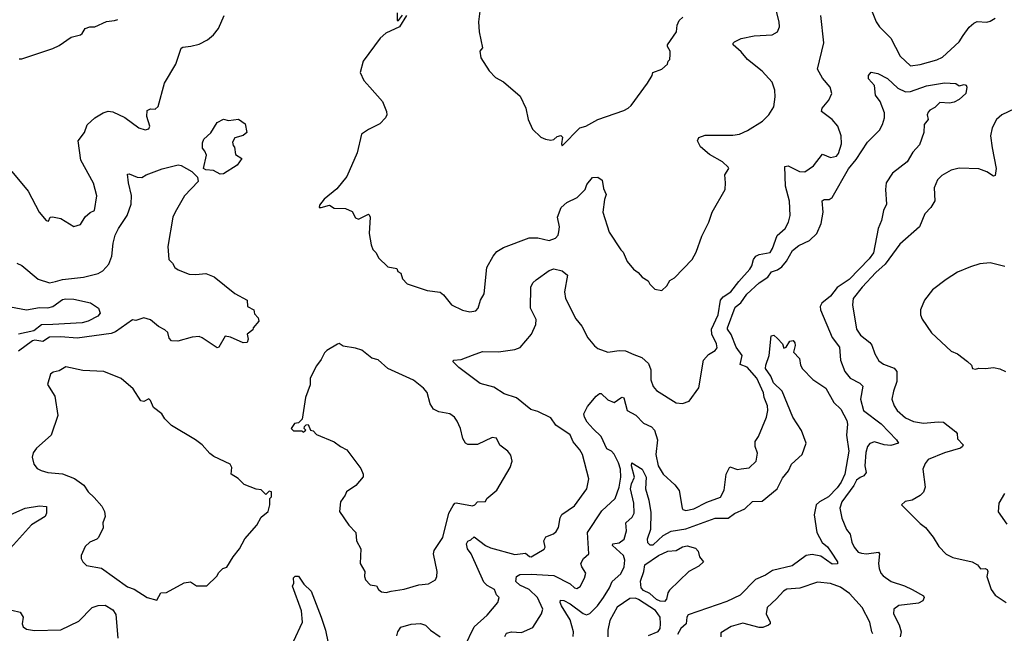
# Model space of a CAD drawing. Extents: x 1933546 to 2138868, y 524910 to 667279.
# Tile 192 of 256: x 2001422 to 2007472, y 594636 to 598409. Entities that reach past the tile are written whole.
import ezdxf

# ---------------------------------------------------------------- set-up
doc = ezdxf.new("R2010")
doc.units = 0

msp = doc.modelspace()

# ---------------------------------------------------------------- linework, layer by layer
at = {"layer": '0CON10XD'}
for points in [[(2003798.8, 598435), (2003755.8, 598365), (2003673, 598327), (2003636.2, 598295), (2003533.3, 598155), (2003513.3, 598085), (2003537.5, 598035), (2003574, 597994), (2003651.2, 597905), (2003676, 597845), (2003677.5, 597825), (2003670, 597805), (2003635, 597769.2), (2003565.6, 597734.4), (2003522, 597705), (2003495, 597590), (2003431.4, 597445), (2003370.6, 597369.4), (2003294, 597305), (2003265, 597267.5), (2003262.5, 597255), (2003275, 597253.3), (2003325, 597267.5), (2003355, 597250), (2003425, 597247.5), (2003465, 597230), (2003485, 597190), (2003505, 597182.5), (2003565, 597212.5), (2003569.3, 597209.3), (2003576.2, 597195), (2003568.8, 597095), (2003582.5, 597025), (2003592.5, 596995), (2003612.5, 596975), (2003627.5, 596945), (2003685, 596890), (2003739.3, 596879.3), (2003745, 596860), (2003765, 596850), (2003773.8, 596815), (2003803.3, 596785), (2003925, 596744.2), (2004005, 596733.8), (2004026.9, 596716.9), (2004075, 596656.2), (2004142.1, 596622.1), (2004187.3, 596612.7), (2004225, 596618.8), (2004240, 596635), (2004253.3, 596685), (2004275.7, 596724.3), (2004292.5, 596885), (2004330.6, 596955), (2004355, 596983.1), (2004395, 597009.1), (2004553.1, 597066.9), (2004605, 597068.5), (2004675, 597051.4), (2004714.3, 597065.7), (2004730, 597085), (2004735.8, 597105), (2004738.6, 597135), (2004726.8, 597195), (2004748.5, 597255), (2004785, 597285.7), (2004846.7, 597315), (2004897.5, 597365), (2004906.7, 597395), (2004941.4, 597438.6), (2004975, 597440), (2005001.5, 597421.5), (2005010.3, 597370.3), (2005025.8, 597334.2), (2005015.8, 597304.2), (2005004.4, 597225), (2005045, 597103.3), (2005115, 596993.3), (2005130.5, 596980.5), (2005155, 596922.5), (2005193.3, 596875), (2005222.5, 596855), (2005247.5, 596825), (2005283.3, 596803.3), (2005295, 596782.5), (2005325, 596752.5), (2005367, 596743), (2005398.3, 596771.7), (2005417.5, 596805), (2005445, 596822.5), (2005553.3, 596935), (2005579.5, 596980.5), (2005612.7, 597077.3), (2005655.9, 597164.1), (2005676.7, 597225), (2005756.2, 597365), (2005760, 597405), (2005754.1, 597455.9), (2005778.8, 597495), (2005775, 597502.5), (2005741.2, 597535), (2005661.1, 597581.1), (2005605, 597628), (2005586.2, 597665), (2005595.8, 597684.2), (2005635, 597700), (2005805, 597698.1), (2005845, 597705.7), (2005893.2, 597726.8), (2005986.2, 597785), (2006026.2, 597825), (2006055.8, 597874.2), (2006064, 597935), (2006061.2, 597975), (2006046, 598025), (2005985, 598092.5), (2005894.2, 598165), (2005855, 598211.2), (2005806.2, 598255), (2005806.2, 598265), (2005815, 598273.8), (2005855, 598294.3), (2005935, 598309.2), (2006045, 598316.7), (2006077.5, 598335), (2006090, 598365), (2006088.8, 598395), (2006069.2, 598475)], [(2003741.7, 598451.7), (2003742.5, 598405), (2003750, 598405), (2003775, 598437.5)], [(2004252.1, 598477.9), (2004240.8, 598395), (2004245.8, 598335), (2004266.7, 598235), (2004250, 598215), (2004256.7, 598175), (2004306.7, 598095), (2004345, 598053.3), (2004395, 598027.5), (2004498.3, 597938.3), (2004532.5, 597865), (2004547.5, 597795), (2004572.5, 597735), (2004625, 597687.5), (2004653.6, 597673.6), (2004685, 597667.5), (2004705, 597672.5), (2004725, 597690), (2004747, 597697), (2004756.7, 597686.7), (2004751.2, 597645), (2004755, 597632.5), (2004865, 597743.3), (2004900, 597755), (2004975, 597796.2), (2005135, 597850), (2005160, 597865), (2005179.3, 597880.7), (2005280.7, 598019.3), (2005307.5, 598065), (2005312.5, 598085), (2005367.5, 598105), (2005402.5, 598135), (2005407.5, 598155), (2005416.7, 598165), (2005420, 598195), (2005420, 598215), (2005402.5, 598245), (2005402.5, 598255), (2005458, 598335), (2005461.2, 598375), (2005473.3, 598405), (2005496.7, 598425)], [(2006648.3, 598488.3), (2006685.6, 598395.6), (2006706, 598365), (2006775.8, 598295), (2006831.2, 598185), (2006895, 598126.2), (2006954.3, 598134.3), (2007057.4, 598162.6), (2007091.3, 598178.7), (2007195, 598272.9), (2007218.6, 598311.4), (2007256.3, 598363.7), (2007285, 598388), (2007305, 598398), (2007364.1, 598394.1), (2007385, 598400), (2007415, 598417.5)], [(2001374.4, 597475), (2001474.4, 597355), (2001542.2, 597225), (2001585, 597173.8), (2001600, 597170), (2001610, 597195), (2001623, 597197), (2001675, 597186.2), (2001755, 597137.5), (2001795, 597150), (2001823.6, 597196.4), (2001855, 597222.5), (2001882.5, 597235), (2001896.5, 597325), (2001875, 597403.8), (2001798.1, 597545), (2001781.5, 597665), (2001821.1, 597715), (2001837.8, 597762.2), (2001885, 597806), (2001935, 597836.2), (2001966.1, 597846.1), (2001995, 597842), (2002067.7, 597807.7), (2002155, 597744), (2002192.3, 597732.3), (2002215, 597737.5), (2002221.2, 597755), (2002203.3, 597813.3), (2002205, 597850), (2002225, 597861.2), (2002255, 597858.8), (2002273.3, 597875), (2002311.2, 598018.8), (2002382, 598135), (2002415, 598233.8), (2002425, 598240.8), (2002474.3, 598245.7), (2002525, 598259.2), (2002575.5, 598284.5), (2002613.8, 598315), (2002643.3, 598355), (2002679.2, 598435)], [(2001418.3, 598168.3), (2001435, 598167.5), (2001625, 598232.5), (2001665, 598250), (2001739.3, 598300.7), (2001795, 598316.7), (2001805.8, 598324.2), (2001824.1, 598355.9), (2001854.1, 598365.9), (2001885, 598366), (2001955, 598398.8), (2002005, 598403.3), (2002025, 598411.2)], [(2006362.9, 598267.1), (2006345.4, 598435)], [(2004155, 594553.3), (2004213.9, 594676.1), (2004295, 594747.5), (2004360, 594825), (2004367.5, 594855), (2004352.1, 594872.1), (2004340.6, 594905), (2004295, 594929.6), (2004275, 594951.1), (2004196.5, 595125), (2004174.6, 595155), (2004166.7, 595185), (2004175, 595202.5), (2004195, 595210.8), (2004215, 595230), (2004285, 595175.8), (2004315, 595161.6), (2004465, 595119.6), (2004529.4, 595129.4), (2004555, 595107.8), (2004565, 595106.7), (2004645, 595152.9), (2004650, 595165), (2004641.9, 595205), (2004655, 595230), (2004702.7, 595247.3), (2004717.7, 595262.3), (2004732.7, 595287.3), (2004742.5, 595345), (2004753.6, 595366.4), (2004831.2, 595418.8), (2004907.1, 595525), (2004919.4, 595585), (2004880.5, 595735), (2004863.3, 595765), (2004822.4, 595812.4), (2004805, 595856), (2004716.1, 595916.1), (2004685, 595961.2), (2004605, 595998.9), (2004562.2, 596012.2), (2004475, 596083.5), (2004399.3, 596109.3), (2004335, 596149.5), (2004252.3, 596172.3), (2004120.3, 596270.3), (2004086.7, 596305), (2004087.5, 596315), (2004135, 596318.9), (2004204.6, 596345.4), (2004265, 596369.1), (2004365, 596365.6), (2004465, 596380), (2004497, 596393), (2004568, 596475), (2004594.5, 596535.5), (2004595.5, 596565), (2004561.4, 596635), (2004561.9, 596765), (2004575, 596790), (2004595, 596810), (2004675, 596867.5), (2004705, 596877.5), (2004755, 596863.8), (2004787.7, 596837.7), (2004769.1, 596735), (2004775.3, 596695.3), (2004839.8, 596569.8), (2004875.3, 596525.3), (2004912.9, 596452.9), (2004954, 596404), (2004975, 596388.1), (2005035, 596364.3), (2005105, 596374.4), (2005145, 596373.3), (2005195, 596351.1), (2005245, 596331.1), (2005286.7, 596295), (2005300.5, 596255), (2005300.6, 596195), (2005315, 596153.3), (2005335, 596128), (2005455, 596052.5), (2005495, 596048), (2005535, 596063.8), (2005594.4, 596145), (2005624.7, 596315.3), (2005655, 596350), (2005696, 596375), (2005707.9, 596392.1), (2005704.4, 596415), (2005675.8, 596475.8), (2005673.5, 596505), (2005714.7, 596595), (2005727.5, 596685), (2005744.5, 596705.5), (2005792.3, 596735), (2005840.1, 596799.9), (2005908.5, 596875), (2005920.5, 596895), (2005931.5, 596935), (2005945.9, 596954.1), (2005965.3, 596964.7), (2006033.5, 596976.5), (2006048.2, 597001.8), (2006077.3, 597082.7), (2006125, 597125.8), (2006146.5, 597165), (2006155.5, 597205), (2006152.6, 597292.6), (2006127.5, 597385), (2006122.8, 597507.2), (2006145, 597510.6), (2006214.6, 597474.6), (2006246.2, 597473.8), (2006299.2, 597510.8), (2006355, 597581.2), (2006405, 597560.8), (2006440.3, 597569.7), (2006453, 597587), (2006472.5, 597645), (2006470, 597695), (2006450, 597755), (2006415, 597796.2), (2006348.8, 597845), (2006353.8, 597865), (2006394, 597915), (2006412, 597955), (2006402, 597995), (2006355, 598049.2), (2006324.3, 598105), (2006362.9, 598267.1)], [(2004403.5, 594616.5), (2004413.7, 594636.3), (2004445, 594644.7), (2004505, 594640.4), (2004575, 594671.9), (2004627.9, 594755), (2004636.4, 594785), (2004603.5, 594855), (2004551.8, 594905), (2004495, 594931.2), (2004471.5, 594955), (2004474.7, 594985), (2004495, 594997.6), (2004565, 594999.5), (2004705, 594991.1), (2004805, 594939.4), (2004832, 594915), (2004845, 594911.4), (2004865.5, 594924.5), (2004892.5, 594975), (2004900, 595005), (2004875.4, 595045), (2004870, 595065), (2004887.1, 595095), (2004919.4, 595125), (2004911.5, 595255), (2005000.1, 595389.9), (2005081.1, 595465), (2005105.2, 595534.8), (2005115.8, 595595.8), (2005113.2, 595645), (2005101.1, 595685), (2005075, 595736.4), (2005059.1, 595755), (2005030.7, 595770.7), (2004995, 595846.9), (2004945, 595892.2), (2004909.3, 595935), (2004892.9, 595965), (2004889.5, 595985), (2004910.5, 596029.5), (2004965, 596094.7), (2004985, 596110), (2004995, 596110), (2005035, 596071.2), (2005075, 596054.5), (2005115, 596084.5), (2005125, 596088.1), (2005133.6, 596083.6), (2005155.6, 596005), (2005207.5, 595977.5), (2005255, 595928.1), (2005305, 595904.4), (2005323.1, 595885), (2005341.9, 595825), (2005330, 595735), (2005345.6, 595665), (2005375, 595614.3), (2005448.3, 595548.3), (2005474.1, 595514.1), (2005493.3, 595405), (2005497, 595397), (2005515, 595390), (2005565, 595402), (2005645, 595442), (2005727.3, 595472.7), (2005750, 595515), (2005762.5, 595615), (2005785, 595660), (2005833.6, 595643.6), (2005855, 595647.5), (2005905, 595653.3), (2005946.7, 595695), (2005956.1, 595743.9), (2005942, 595785), (2005941.2, 595815), (2005962, 595845), (2006010, 595965), (2006018.6, 596005), (2006016.5, 596035), (2005997.5, 596085), (2005993.5, 596115), (2005952, 596205), (2005891.7, 596271.7), (2005849.1, 596289.1), (2005860.5, 596345), (2005825, 596396.2), (2005793.7, 596473.7), (2005771.4, 596505), (2005771.9, 596515), (2005818, 596642), (2005852.4, 596667.6), (2005889.5, 596720.5), (2005965, 596791.8), (2006019.1, 596825), (2006041, 596859), (2006079.5, 596870.5), (2006105, 596889.2), (2006134.8, 596925), (2006169.7, 596990.3), (2006209.7, 597019.7), (2006275, 597051.5), (2006320.7, 597095), (2006347.1, 597155), (2006359.6, 597225), (2006352.2, 597295), (2006365, 597302.5), (2006395, 597303.3), (2006413.5, 597316.5), (2006515, 597492.5), (2006561.3, 597548.7), (2006631.5, 597655), (2006705, 597730), (2006724.6, 597765), (2006735.7, 597805.7), (2006735.5, 597835.5), (2006710, 597905), (2006681.2, 597945), (2006673.8, 598005), (2006636.7, 598045), (2006637.5, 598065), (2006653.6, 598086.4), (2006695, 598078.9), (2006755, 598047.2), (2006818, 597988), (2006865, 597964.6), (2006895, 597967.6), (2006993.2, 598003.2), (2007105, 598021.4), (2007175, 598017.5), (2007195, 598002.5), (2007225, 598011.2), (2007237, 598007), (2007241.2, 597995), (2007236.2, 597955), (2007195, 597918), (2007165, 597902.9), (2007135, 597896), (2007075, 597900), (2007045, 597868.8), (2007015, 597853.3), (2007005, 597840), (2006998.8, 597825), (2007003.3, 597795), (2006980, 597765), (2006978, 597715), (2006950.9, 597639.1), (2006910, 597595), (2006874.6, 597535.4), (2006784.3, 597465), (2006745.7, 597405), (2006741.5, 597365), (2006747.8, 597275), (2006729.5, 597235), (2006716.9, 597175), (2006696.2, 597125), (2006667.5, 596975), (2006641.8, 596938.2), (2006518.4, 596811.6), (2006445, 596761.4), (2006405, 596708), (2006351.4, 596665), (2006340.6, 596645), (2006341.9, 596625), (2006414.8, 596454.8), (2006458.5, 596395), (2006466.3, 596316.3), (2006492.2, 596245), (2006525.6, 596205), (2006585, 596174.5), (2006602.7, 596155), (2006588, 596075), (2006607.7, 596005), (2006715, 595923.8), (2006810, 595825), (2006822, 595805), (2006775, 595790), (2006733.8, 595793.8), (2006675, 595812.3), (2006645, 595802.2), (2006631.5, 595785), (2006621.5, 595748.5), (2006614.7, 595665.3), (2006622.7, 595625), (2006608.2, 595605), (2006586, 595594), (2006563.5, 595576.5), (2006547.5, 595545), (2006473.1, 595445), (2006462.1, 595405), (2006474.5, 595344.5), (2006503.3, 595275), (2006525.6, 595245), (2006535.4, 595195.4), (2006549.5, 595165), (2006575, 595135.6), (2006595, 595128.5), (2006625, 595125.4), (2006700, 595135), (2006704.4, 595124.4), (2006698.9, 595065), (2006702.2, 595035), (2006714.4, 595005), (2006728.5, 594988.5), (2006777.5, 594955), (2006858.3, 594928.3), (2006906, 594905), (2006975, 594865.6), (2006980, 594855), (2006971.2, 594835), (2006945, 594821.9), (2006825, 594807.1), (2006792.5, 594785), (2006791.4, 594755), (2006826.9, 594686.9), (2006838.6, 594645), (2006831.2, 594615)], [(2007535, 597860.5), (2007457, 597823), (2007424.2, 597795), (2007397.1, 597745), (2007387.1, 597695), (2007398.3, 597621.7), (2007422.9, 597495), (2007415, 597450), (2007405, 597447.5), (2007364.5, 597474.5), (2007315, 597491.1), (2007195, 597495.7), (2007145, 597483.1), (2007088.7, 597451.3), (2007062, 597425), (2007042, 597375), (2007046, 597295), (2007020.8, 597255), (2006983.8, 597216.2), (2006951.1, 597135), (2006830.5, 597029.5), (2006739.6, 596905), (2006681.8, 596855), (2006598.9, 596765), (2006544.4, 596695), (2006540, 596655), (2006564.5, 596505), (2006588.3, 596468.3), (2006645, 596424.4), (2006658.3, 596408.3), (2006675.7, 596355), (2006701.9, 596311.9), (2006730.7, 596290.7), (2006795, 596265.5), (2006811.1, 596245), (2006811.5, 596185), (2006790.6, 596125), (2006781.9, 596075), (2006794.4, 596035), (2006814.3, 596005), (2006865, 595960), (2006915, 595938.9), (2006975, 595927.8), (2007065, 595937.1), (2007097.5, 595935), (2007175, 595873.8), (2007182, 595865), (2007185, 595832.5), (2007218.8, 595795), (2007216.2, 595785), (2007202.5, 595775), (2007105, 595745.5), (2007004.3, 595705), (2006985, 595680), (2006972, 595645), (2006986.7, 595535), (2006975.5, 595504.5), (2006955, 595484), (2006905, 595453.8), (2006863, 595447), (2006840, 595425), (2006955, 595311.2), (2006987.1, 595287.1), (2007035, 595226.7), (2007069.7, 595169.7), (2007115, 595122), (2007155, 595102.5), (2007275, 595076.2), (2007306.7, 595056.7), (2007325, 595031.2), (2007355, 595033.8), (2007367.7, 595027.7), (2007371.2, 595015), (2007364, 594985), (2007391.2, 594905), (2007415, 594870), (2007484.2, 594824.2)], [(2002655, 597458.8), (2002612.3, 597482.3), (2002565, 597486.7), (2002552, 597495), (2002570, 597575), (2002560.7, 597600.7), (2002545, 597620), (2002545, 597652.5), (2002554.2, 597675), (2002597.1, 597712.9), (2002635, 597777.5), (2002675, 597796.7), (2002705, 597788.8), (2002766.4, 597796.4), (2002808.3, 597768.3), (2002817.5, 597715), (2002795, 597696.7), (2002745, 597682.5), (2002730, 597655), (2002733.3, 597635), (2002742.5, 597625), (2002749.3, 597579.3), (2002787.5, 597555), (2002758.8, 597515), (2002675, 597461.2), (2002655, 597458.8)], [(2001405, 596912), (2001435, 596897.5), (2001535, 596814.4), (2001605, 596790.8), (2001641.3, 596798.7), (2001685, 596811.6), (2001815, 596826.2), (2001905, 596847.3), (2001933.1, 596865), (2001970.5, 596905), (2001987.8, 596955), (2001996.5, 597035), (2002009.7, 597085), (2002028.9, 597125), (2002082.7, 597205), (2002106.3, 597273.7), (2002108.8, 597328.8), (2002090, 597405), (2002085, 597458.8), (2002095, 597462), (2002145, 597441.5), (2002172.2, 597437.8), (2002200, 597455), (2002297.7, 597492.3), (2002395, 597515.6), (2002415, 597511.9), (2002480.8, 597475), (2002515, 597440), (2002518, 597415), (2002435, 597326), (2002377.3, 597225), (2002363.2, 597195), (2002331.9, 597015), (2002338.1, 596935), (2002361.5, 596911.5), (2002375.8, 596885), (2002395, 596870), (2002464, 596844), (2002505, 596841.5), (2002565, 596848.2), (2002618.1, 596828.1), (2002743.3, 596725), (2002820, 596685), (2002822.5, 596645), (2002860, 596625), (2002865, 596600), (2002887.5, 596575), (2002892.5, 596555), (2002857.5, 596515), (2002855, 596502.5), (2002820, 596475), (2002826.7, 596445), (2002820, 596425), (2002795, 596421.2), (2002716.6, 596456.6), (2002685, 596463.3), (2002646, 596395), (2002635, 596391.2), (2002543.6, 596453.6), (2002525, 596460.5), (2002482.9, 596457.1), (2002393, 596433), (2002354.6, 596434.6), (2002340, 596450), (2002332.2, 596485), (2002315, 596501.1), (2002275, 596521.4), (2002225, 596562.5), (2002185, 596576.5), (2002135, 596559.2), (2002115, 596563.3), (2002010.2, 596489.8), (2001985, 596480), (2001775, 596449.7), (2001675, 596458.4), (2001605, 596456.9), (2001565, 596429.4), (2001515, 596438.6), (2001501.1, 596435), (2001415, 596371.5)], [(2007475, 596891.2), (2007385, 596913.8), (2007321.7, 596908.3), (2007265, 596890), (2007184.3, 596855.7), (2007115, 596811.2), (2007031.2, 596748.8), (2006981.2, 596685), (2006956.2, 596625), (2006956.2, 596595), (2006967.3, 596567.3), (2007025, 596483.3), (2007145, 596370), (2007185, 596353.3), (2007245, 596307.5), (2007270, 596285), (2007277.5, 596265), (2007295, 596260), (2007315, 596266.2), (2007356, 596264), (2007405, 596271.2), (2007445, 596262.5), (2007480, 596245)], [(2001365, 596643.9), (2001465, 596624.3), (2001545, 596638.5), (2001595, 596637.7), (2001625, 596646.4), (2001685, 596687.8), (2001705, 596692.9), (2001755, 596690), (2001857.7, 596667.7), (2001907.5, 596635), (2001916.7, 596605), (2001903.3, 596585), (2001843.3, 596555), (2001805.7, 596545.7), (2001626.3, 596533.7)], [(2001626.3, 596533.7), (2001556.9, 596533.1), (2001508.6, 596495), (2001415.7, 596474.3)], [(2004823, 594617), (2004824.5, 594645), (2004805, 594718.1), (2004750.5, 594805), (2004742.9, 594825), (2004745, 594840), (2004765, 594838.5), (2004805, 594816.4), (2004885, 594756.7), (2004905, 594748.6), (2004925, 594756.9), (2004972.1, 594805), (2005008.7, 594855), (2005046.2, 594915), (2005063.3, 594955), (2005115, 595002.3), (2005136.7, 595045), (2005140.2, 595085), (2005132.2, 595115), (2005064.7, 595175.3), (2005066, 595185), (2005105, 595192.7), (2005135.6, 595215), (2005150.8, 595265), (2005147.5, 595315), (2005185, 595350), (2005198.5, 595375), (2005196, 595436), (2005175.8, 595525), (2005181.2, 595555), (2005200, 595595), (2005180.9, 595665), (2005182.5, 595685), (2005246.8, 595645), (2005270.8, 595595), (2005268, 595525), (2005288.9, 595455), (2005301, 595379), (2005297.4, 595275), (2005277.7, 595215), (2005279.8, 595195), (2005295, 595180.7), (2005315, 595180.8), (2005376.2, 595236.2), (2005425, 595264.4), (2005515, 595278.4), (2005695, 595344.1), (2005775, 595343.7), (2005815, 595373), (2005877.9, 595402.1), (2005925, 595446.1), (2005985, 595449.3), (2006076.8, 595525), (2006109.8, 595590.2), (2006145.8, 595634.2), (2006164.8, 595675.2), (2006229.6, 595735), (2006254.1, 595805), (2006225, 595882.9), (2006171.8, 595965), (2006107.3, 596125), (2006054.2, 596175), (2006037.3, 596217.3), (2006005.6, 596265), (2006005.8, 596285), (2006027.5, 596345), (2006040, 596465), (2006055, 596470), (2006079.3, 596449.3), (2006110, 596415), (2006118.3, 596388.3), (2006132.5, 596395), (2006155, 596432.5), (2006175, 596436.7), (2006185, 596422.5), (2006187.5, 596405), (2006176, 596365), (2006213.1, 596325), (2006220.5, 596285), (2006232, 596262), (2006296.6, 596196.6), (2006375, 596144.2), (2006425.5, 596055.5), (2006466.9, 596015), (2006503.8, 595945), (2006508.2, 595921.8), (2006502, 595855), (2006515.8, 595755), (2006491.4, 595615), (2006470.6, 595565), (2006445, 595530.3), (2006391.6, 595475), (2006337.3, 595445), (2006316.7, 595425), (2006304.3, 595365), (2006320.8, 595255), (2006353.3, 595195), (2006385, 595167.1), (2006408.2, 595135), (2006446.5, 595075), (2006447.2, 595062.8), (2006415, 595060.7), (2006345, 595109.5), (2006290.5, 595119.5), (2006255.2, 595114.8), (2006168.6, 595051.4), (2006048.1, 595021.9), (2006005, 594993.4), (2005942.8, 594967.2), (2005848.9, 594871.1), (2005768.1, 594831.9), (2005530.6, 594749.4), (2005520.7, 594735), (2005517.1, 594695), (2005485, 594664.4), (2005465, 594627.5)], [(2003675, 594886), (2003705, 594894.2), (2003785, 594906.9), (2003873.8, 594933.8), (2003935, 594940), (2003976.7, 594965), (2003986.2, 594985), (2003988, 595015), (2003964.2, 595125), (2003968, 595145), (2004021.5, 595225), (2004060, 595375), (2004085, 595422), (2004095, 595435.7), (2004105, 595438.6), (2004205, 595420), (2004218, 595425), (2004235, 595443.8), (2004283.6, 595446.4), (2004292.5, 595465), (2004353.6, 595516.4), (2004436.7, 595655), (2004447.5, 595695), (2004440.7, 595730.7), (2004422.5, 595755), (2004372.3, 595792.3), (2004352.5, 595835), (2004325, 595840), (2004234.2, 595795.8), (2004175, 595795.8), (2004162.5, 595805), (2004145, 595833.3), (2004130, 595895), (2004110.6, 595940.6), (2004093.8, 595965), (2004065, 595986), (2003997.5, 595997.5), (2003965, 596013.8), (2003945, 596047.5), (2003925.8, 596115.8), (2003903.2, 596143.2), (2003842, 596192), (2003685, 596264), (2003625, 596316.7), (2003585, 596327.5), (2003525, 596376.7), (2003485, 596390), (2003410.7, 596400.7), (2003385, 596417.5), (2003375, 596413.3), (2003310, 596375), (2003295, 596360), (2003275, 596320), (2003245, 596280), (2003207.5, 596205), (2003206.4, 596163.6), (2003177.5, 596085), (2003157, 595953), (2003135, 595930), (2003110, 595925), (2003090, 595895), (2003105, 595880), (2003155, 595880), (2003165, 595872.5), (2003180, 595885), (2003170, 595895), (2003171.7, 595908.3), (2003181.7, 595918.3), (2003195, 595920), (2003210, 595885), (2003225, 595880), (2003245, 595857.5), (2003355, 595813.3), (2003392.5, 595785), (2003432.5, 595765), (2003518.3, 595648.3), (2003532.5, 595615), (2003531.7, 595598.3), (2003487.5, 595545), (2003430, 595505), (2003422.5, 595485), (2003392.5, 595445), (2003387.5, 595385), (2003445, 595300), (2003487.5, 595255), (2003492.5, 595205), (2003517.5, 595155), (2003513.3, 595065), (2003542.5, 595015), (2003540, 594985), (2003547.5, 594965), (2003575, 594933.3), (2003615, 594927.5), (2003626.7, 594905), (2003645, 594891.2), (2003675, 594886)], [(2002265, 594840), (2002290, 594885), (2002325, 594887.5), (2002433, 594947), (2002471.7, 594951.7), (2002508.3, 594928.3), (2002571.7, 594928.3), (2002633, 594987), (2002645, 595010), (2002670, 595035), (2002695, 595042.5), (2002733.9, 595106.1), (2002772.5, 595155), (2002805, 595217.5), (2002879.3, 595300.7), (2002905, 595350), (2002950, 595385), (2002960, 595425), (2002960, 595465), (2002970, 595475), (2002970, 595505), (2002955, 595510), (2002935, 595490), (2002907, 595517), (2002875, 595522.5), (2002801.7, 595551.7), (2002765, 595586.7), (2002722.5, 595615), (2002725.9, 595655.9), (2002715.8, 595675.8), (2002615, 595724), (2002591.3, 595741.3), (2002543.3, 595795), (2002503.3, 595825), (2002355, 595914), (2002313.8, 595955), (2002295.7, 595985.7), (2002243.8, 596025), (2002225, 596067.5), (2002215, 596076.7), (2002185, 596061.2), (2002166.1, 596066.1), (2002119.7, 596139.7), (2002045, 596203.3), (2001940, 596245), (2001811.2, 596251.2), (2001705, 596274.4), (2001665, 596250.6), (2001628.3, 596241.7), (2001611.3, 596228.7), (2001593.6, 596165), (2001637.5, 596095), (2001656.2, 595975), (2001615.7, 595854.3), (2001525, 595773.3), (2001504.2, 595745), (2001498.3, 595718.3), (2001510, 595675), (2001529.7, 595649.7), (2001555, 595637.5), (2001595, 595624.3), (2001685.5, 595615.5), (2001758.5, 595588.5), (2001815.7, 595545.7), (2001843.8, 595505), (2001880.5, 595470.5), (2001927.3, 595417.3), (2001943.8, 595385), (2001946.7, 595355), (2001933.3, 595315), (2001936.1, 595283.9), (2001907.5, 595225), (2001896.1, 595213.9), (2001853.9, 595196.1), (2001825, 595170), (2001800, 595115), (2001800, 595095), (2001810, 595075), (2001833.6, 595053.6), (2001925, 595036.7), (2002085, 594922), (2002125, 594906.2), (2002206.1, 594856.1), (2002265, 594840)], [(2007473.8, 595495), (2007439.2, 595435), (2007433.4, 595383.4), (2007486.8, 595306.8)], [(2001255, 595317.3), (2001455, 595406.2), (2001545, 595419.5), (2001587.5, 595415), (2001587.1, 595375), (2001578.6, 595355), (2001495, 595303.1), (2001365, 595159.2)], [(2005385, 594831.9), (2005357.3, 594832.7), (2005335, 594843.8), (2005295, 594879.7), (2005255, 594898.4), (2005240, 594915), (2005236.7, 594956.7), (2005257.5, 595015), (2005262.5, 595057.5), (2005348.1, 595115), (2005405, 595140), (2005455.5, 595144.5), (2005495, 595166.7), (2005523.8, 595173.8), (2005575, 595160), (2005591.7, 595141.7), (2005600, 595105), (2005623.8, 595075), (2005595, 595048.1), (2005533.5, 595016.5), (2005415, 594900.8), (2005404.4, 594885), (2005396.7, 594845), (2005385, 594831.9)], [(2003104.7, 594585), (2003159.2, 594705), (2003154, 594774), (2003098.8, 594925), (2003106.7, 594945), (2003104.1, 594975.9), (2003115, 594986.7), (2003135, 594986.7), (2003168.1, 594938.1), (2003212.9, 594895), (2003274.6, 594734.6), (2003301.1, 594655), (2003317.8, 594575)], [(2006665, 594632.5), (2006657.1, 594645), (2006645.5, 594705), (2006598.7, 594795), (2006521.5, 594881.5), (2006465, 594920), (2006405, 594942.1), (2006325, 594950), (2006215, 594913.8), (2006135, 594907.8), (2006115, 594895.8), (2006073, 594847), (2006015.6, 594795), (2006009.2, 594755), (2006034.4, 594705), (2006034.3, 594695), (2006022.5, 594685), (2005987.7, 594672.3), (2005965, 594671), (2005865, 594699.1), (2005793, 594677), (2005730.7, 594639.3), (2005730.4, 594615)], [(2005285, 594621.4), (2005345, 594646.2), (2005357.5, 594665), (2005360, 594695), (2005356.7, 594735), (2005328.9, 594775), (2005225, 594844.3), (2005205, 594851), (2005170.9, 594849.1), (2005093.8, 594796.2), (2005047.5, 594715), (2005035.9, 594655.9), (2005035.4, 594614.6)], [(2001375, 594777.8), (2001425, 594765.6), (2001443.1, 594735), (2001437.1, 594695), (2001444.3, 594675), (2001465, 594661.1), (2001513.4, 594653.4), (2001675, 594656.7), (2001785, 594710), (2001868, 594795), (2001905, 594807.3), (2001948.3, 594808.3), (2001995, 594780), (2002012.1, 594752.1), (2002025.7, 594605.7)], [(2003739.1, 594620.9), (2003745.5, 594645), (2003765, 594674.3), (2003827.1, 594692.9), (2003885, 594696.7), (2003915.3, 594685.3), (2003945.7, 594655), (2004005, 594614.4)]]:
    msp.add_lwpolyline(points, dxfattribs=at)

doc.saveas('drawing.dxf')
